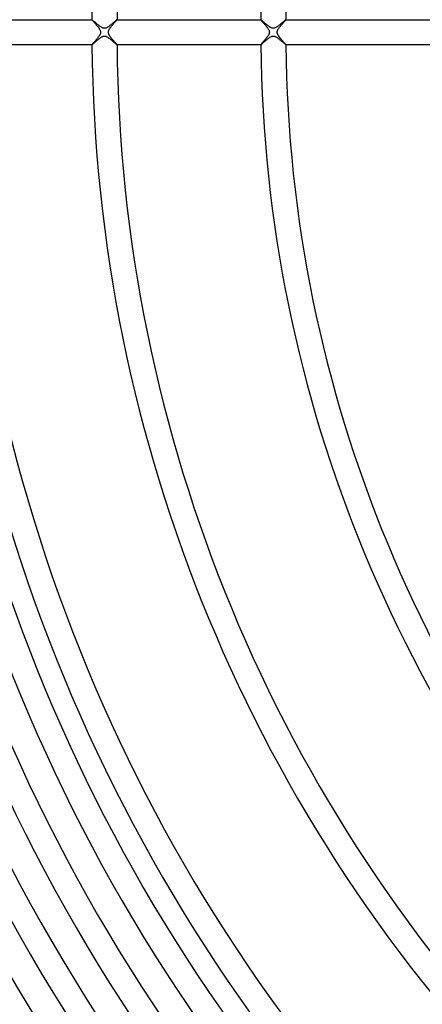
# Model space of a CAD drawing. Header units: millimetres. Extents: x -485 to 485, y -485 to 485.
# Tile 36 of 110: x -257 to -192, y -156 to 2. Entities that reach past the tile are written whole.
import ezdxf

# ---------------------------------------------------------------- set-up
doc = ezdxf.new("R2010")
doc.units = ezdxf.units.MM
doc.layers.add('HIDDEN', color=7, linetype='Continuous')
doc.layers.add('THICK', color=7, linetype='Continuous')

msp = doc.modelspace()

# ---------------------------------------------------------------- linework, layer by layer
at = {"layer": 'HIDDEN'}
for p, q in [((-244.99, 2), (-244.99, 2)), ((-244.99, 2), (-244.99, 2)), ((-244.99, 2), (-244.99, 2)), ((-244.99, 2), (-244.99, 2)), ((-244.99, 2), (-244.99, 2)), ((-244.99, 2), (-244.99, 2)), ((-244.99, 2), (-244.99, 1.99)), ((-244.99, 1.99), (-244.98, 1.98)), ((-244.98, 1.98), (-244.97, 1.96)), ((-244.97, 1.96), (-244.95, 1.93)), ((-244.95, 1.93), (-244.93, 1.91)), ((-244.93, 1.91), (-244.9, 1.87)), ((-244.9, 1.87), (-244.87, 1.83)), ((-244.87, 1.83), (-244.83, 1.79)), ((-244.83, 1.79), (-244.79, 1.75)), ((-244.79, 1.75), (-244.75, 1.7)), ((-244.75, 1.7), (-244.7, 1.64)), ((-244.7, 1.64), (-244.65, 1.59)), ((-244.65, 1.59), (-244.6, 1.53)), ((-241.38, 1.54), (-241.33, 1.6)), ((-241.33, 1.6), (-241.28, 1.65)), ((-241.28, 1.65), (-241.23, 1.7)), ((-241.23, 1.7), (-241.19, 1.75)), ((-241.19, 1.75), (-241.15, 1.79)), ((-241.15, 1.79), (-241.12, 1.84)), ((-241.12, 1.84), (-241.09, 1.87)), ((-241.09, 1.87), (-241.06, 1.91)), ((-241.06, 1.91), (-241.03, 1.93)), ((-241.03, 1.93), (-241.02, 1.96)), ((-241.02, 1.96), (-241, 1.98)), ((-241, 1.98), (-240.99, 1.99)), ((-240.99, 2), (-240.99, 2)), ((-240.99, 2), (-240.99, 2)), ((-240.99, 2), (-240.99, 2)), ((-240.99, 2), (-240.99, 2)), ((-240.99, 2), (-240.99, 2)), ((-240.99, 2), (-240.99, 2)), ((-240.99, 1.99), (-240.99, 2)), ((-217.99, 2), (-217.99, 2)), ((-217.99, 2), (-217.99, 2)), ((-217.99, 2), (-217.99, 2)), ((-217.99, 2), (-217.99, 2)), ((-217.99, 2), (-217.99, 2)), ((-217.99, 2), (-217.99, 2)), ((-217.99, 2), (-217.99, 1.99)), ((-217.99, 1.99), (-217.98, 1.97)), ((-217.98, 1.97), (-217.96, 1.95)), ((-217.96, 1.95), (-217.93, 1.91)), ((-217.93, 1.91), (-217.9, 1.88)), ((-217.9, 1.88), (-217.87, 1.83)), ((-217.87, 1.83), (-217.82, 1.78)), ((-217.82, 1.78), (-217.78, 1.73)), ((-217.78, 1.73), (-217.72, 1.67)), ((-217.72, 1.67), (-217.67, 1.6)), ((-217.67, 1.6), (-217.61, 1.53)), ((-214.37, 1.54), (-214.32, 1.6)), ((-214.32, 1.6), (-214.27, 1.66)), ((-214.27, 1.66), (-214.22, 1.72)), ((-214.22, 1.72), (-214.18, 1.77)), ((-214.18, 1.77), (-214.14, 1.81)), ((-214.14, 1.81), (-214.1, 1.86)), ((-214.1, 1.86), (-214.07, 1.89)), ((-214.07, 1.89), (-214.04, 1.93)), ((-214.04, 1.93), (-214.02, 1.95)), ((-214.02, 1.95), (-214, 1.97)), ((-214, 1.97), (-213.99, 1.99)), ((-213.99, 2), (-213.99, 2)), ((-213.99, 2), (-213.99, 2)), ((-213.99, 2), (-213.99, 2)), ((-213.99, 2), (-213.99, 2)), ((-213.99, 2), (-213.99, 2)), ((-213.99, 2), (-213.99, 2)), ((-213.99, 1.99), (-213.99, 2)), ((-244.6, 1.53), (-244.55, 1.47)), ((-244.55, 1.47), (-244.49, 1.4)), ((-244.49, 1.4), (-244.44, 1.34)), ((-244.44, 1.34), (-244.38, 1.27)), ((-244.38, 1.27), (-244.32, 1.2)), ((-244.32, 1.2), (-244.26, 1.13)), ((-244.26, 1.13), (-244.2, 1.05)), ((-244.2, 1.05), (-244.14, 0.98)), ((-244.14, 0.98), (-244.08, 0.91)), ((-244.08, 0.91), (-244.03, 0.84)), ((-244.03, 0.84), (-243.97, 0.77)), ((-243.97, 0.77), (-243.92, 0.7)), ((-243.92, 0.7), (-243.87, 0.63)), ((-243.87, 0.63), (-243.83, 0.56)), ((-243.83, 0.56), (-243.79, 0.49)), ((-243.79, 0.49), (-243.75, 0.43)), ((-243.75, 0.43), (-243.71, 0.35)), ((-243.71, 0.35), (-243.68, 0.27)), ((-243.68, 0.27), (-243.65, 0.18)), ((-243.65, 0.18), (-243.63, 0.09)), ((-243.63, 0.09), (-243.62, 0)), ((-243.62, 0), (-243.63, -0.1)), ((-242.38, 0), (-242.37, 0.1)), ((-242.37, -0.09), (-242.38, 0)), ((-242.37, 0.1), (-242.35, 0.19)), ((-242.35, 0.19), (-242.32, 0.29)), ((-242.32, 0.29), (-242.28, 0.37)), ((-242.28, 0.37), (-242.24, 0.45)), ((-242.24, 0.45), (-242.19, 0.52)), ((-242.19, 0.52), (-242.15, 0.59)), ((-242.15, 0.59), (-242.11, 0.66)), ((-242.11, 0.66), (-242.06, 0.73)), ((-242.06, 0.73), (-242, 0.8)), ((-242, 0.8), (-241.95, 0.87)), ((-241.95, 0.87), (-241.89, 0.94)), ((-241.89, 0.94), (-241.83, 1.01)), ((-241.83, 1.01), (-241.77, 1.08)), ((-241.77, 1.08), (-241.71, 1.15)), ((-241.71, 1.15), (-241.65, 1.22)), ((-241.65, 1.22), (-241.6, 1.29)), ((-241.6, 1.29), (-241.54, 1.36)), ((-241.54, 1.36), (-241.48, 1.42)), ((-241.48, 1.42), (-241.43, 1.48)), ((-241.43, 1.48), (-241.38, 1.54)), ((-217.61, 1.53), (-217.54, 1.46)), ((-217.54, 1.46), (-217.48, 1.39)), ((-217.48, 1.39), (-217.41, 1.31)), ((-217.41, 1.31), (-217.34, 1.23)), ((-217.34, 1.23), (-217.27, 1.14)), ((-217.27, 1.14), (-217.2, 1.05)), ((-217.2, 1.05), (-217.13, 0.97)), ((-217.13, 0.97), (-217.06, 0.88)), ((-217.06, 0.88), (-216.99, 0.79)), ((-216.99, 0.79), (-216.92, 0.7)), ((-216.92, 0.7), (-216.86, 0.61)), ((-216.86, 0.61), (-216.81, 0.53)), ((-216.81, 0.53), (-216.76, 0.44)), ((-216.76, 0.44), (-216.72, 0.36)), ((-216.72, 0.36), (-216.68, 0.28)), ((-216.68, 0.28), (-216.66, 0.2)), ((-216.66, 0.2), (-216.64, 0.13)), ((-216.64, 0.13), (-216.63, 0.07)), ((-216.63, 0.07), (-216.62, 0)), ((-216.62, 0), (-216.63, -0.06)), ((-215.38, 0), (-215.37, 0.07)), ((-215.37, -0.09), (-215.38, 0)), ((-215.37, 0.07), (-215.36, 0.15)), ((-215.36, 0.15), (-215.34, 0.22)), ((-215.34, 0.22), (-215.31, 0.29)), ((-215.31, 0.29), (-215.28, 0.36)), ((-215.28, 0.36), (-215.25, 0.43)), ((-215.25, 0.43), (-215.21, 0.5)), ((-215.21, 0.5), (-215.16, 0.57)), ((-215.16, 0.57), (-215.12, 0.64)), ((-215.12, 0.64), (-215.07, 0.71)), ((-215.07, 0.71), (-215.02, 0.78)), ((-215.02, 0.78), (-214.96, 0.85)), ((-214.96, 0.85), (-214.91, 0.92)), ((-214.91, 0.92), (-214.85, 0.99)), ((-214.85, 0.99), (-214.79, 1.06)), ((-214.79, 1.06), (-214.73, 1.13)), ((-214.73, 1.13), (-214.67, 1.21)), ((-214.67, 1.21), (-214.61, 1.28)), ((-214.61, 1.28), (-214.55, 1.35)), ((-214.55, 1.35), (-214.49, 1.41)), ((-214.49, 1.41), (-214.43, 1.48)), ((-214.43, 1.48), (-214.37, 1.54)), ((-244.61, -1.54), (-244.66, -1.6)), ((-244.56, -1.48), (-244.61, -1.54)), ((-244.51, -1.42), (-244.56, -1.48)), ((-244.45, -1.36), (-244.51, -1.42)), ((-244.4, -1.29), (-244.45, -1.36)), ((-244.34, -1.23), (-244.4, -1.29)), ((-244.28, -1.16), (-244.34, -1.23)), ((-244.22, -1.09), (-244.28, -1.16)), ((-244.17, -1.01), (-244.22, -1.09)), ((-244.11, -0.94), (-244.17, -1.01)), ((-244.05, -0.87), (-244.11, -0.94)), ((-243.99, -0.8), (-244.05, -0.87)), ((-243.94, -0.73), (-243.99, -0.8)), ((-243.89, -0.66), (-243.94, -0.73)), ((-243.85, -0.59), (-243.89, -0.66)), ((-243.8, -0.52), (-243.85, -0.59)), ((-243.76, -0.45), (-243.8, -0.52)), ((-243.72, -0.37), (-243.76, -0.45)), ((-243.68, -0.29), (-243.72, -0.37)), ((-243.65, -0.19), (-243.68, -0.29)), ((-243.63, -0.1), (-243.65, -0.19)), ((-242.35, -0.18), (-242.37, -0.09)), ((-242.32, -0.27), (-242.35, -0.18)), ((-242.29, -0.35), (-242.32, -0.27)), ((-242.25, -0.43), (-242.29, -0.35)), ((-242.21, -0.49), (-242.25, -0.43)), ((-242.17, -0.56), (-242.21, -0.49)), ((-242.12, -0.63), (-242.17, -0.56)), ((-242.08, -0.7), (-242.12, -0.63)), ((-242.02, -0.77), (-242.08, -0.7)), ((-241.97, -0.84), (-242.02, -0.77)), ((-241.91, -0.91), (-241.97, -0.84)), ((-241.86, -0.98), (-241.91, -0.91)), ((-241.8, -1.06), (-241.86, -0.98)), ((-241.74, -1.13), (-241.8, -1.06)), ((-241.68, -1.2), (-241.74, -1.13)), ((-241.62, -1.27), (-241.68, -1.2)), ((-241.56, -1.34), (-241.62, -1.27)), ((-241.5, -1.4), (-241.56, -1.34)), ((-241.44, -1.47), (-241.5, -1.4)), ((-241.39, -1.53), (-241.44, -1.47)), ((-241.33, -1.59), (-241.39, -1.53)), ((-217.61, -1.54), (-217.66, -1.6)), ((-217.55, -1.47), (-217.61, -1.54)), ((-217.5, -1.41), (-217.55, -1.47)), ((-217.44, -1.34), (-217.5, -1.41)), ((-217.37, -1.26), (-217.44, -1.34)), ((-217.31, -1.19), (-217.37, -1.26)), ((-217.25, -1.12), (-217.31, -1.19)), ((-217.19, -1.05), (-217.25, -1.12)), ((-217.13, -0.97), (-217.19, -1.05)), ((-217.07, -0.9), (-217.13, -0.97)), ((-217.02, -0.83), (-217.07, -0.9)), ((-216.96, -0.76), (-217.02, -0.83)), ((-216.91, -0.69), (-216.96, -0.76)), ((-216.87, -0.62), (-216.91, -0.69)), ((-216.82, -0.55), (-216.87, -0.62)), ((-216.78, -0.47), (-216.82, -0.55)), ((-216.74, -0.4), (-216.78, -0.47)), ((-216.7, -0.32), (-216.74, -0.4)), ((-216.67, -0.25), (-216.7, -0.32)), ((-216.65, -0.18), (-216.67, -0.25)), ((-216.64, -0.12), (-216.65, -0.18)), ((-216.63, -0.06), (-216.64, -0.12)), ((-215.35, -0.17), (-215.37, -0.09)), ((-215.33, -0.25), (-215.35, -0.17)), ((-215.3, -0.33), (-215.33, -0.25)), ((-215.26, -0.4), (-215.3, -0.33)), ((-215.22, -0.47), (-215.26, -0.4)), ((-215.18, -0.54), (-215.22, -0.47)), ((-215.14, -0.61), (-215.18, -0.54)), ((-215.09, -0.68), (-215.14, -0.61)), ((-215.04, -0.75), (-215.09, -0.68)), ((-214.99, -0.82), (-215.04, -0.75)), ((-214.93, -0.89), (-214.99, -0.82)), ((-214.87, -0.96), (-214.93, -0.89)), ((-214.81, -1.04), (-214.87, -0.96)), ((-214.75, -1.11), (-214.81, -1.04)), ((-214.69, -1.18), (-214.75, -1.11)), ((-214.63, -1.25), (-214.69, -1.18)), ((-214.57, -1.32), (-214.63, -1.25)), ((-214.51, -1.39), (-214.57, -1.32)), ((-214.45, -1.45), (-214.51, -1.39)), ((-214.4, -1.52), (-214.45, -1.45)), ((-214.34, -1.58), (-214.4, -1.52)), ((-244.98, -1.98), (-244.99, -1.99)), ((-244.99, -1.99), (-244.99, -2)), ((-244.99, -2), (-244.99, -2)), ((-244.99, -2), (-244.99, -2)), ((-244.99, -2), (-244.99, -2)), ((-244.99, -2), (-244.99, -2)), ((-244.99, -2), (-244.99, -2)), ((-244.99, -2), (-244.99, -2)), ((-244.97, -1.96), (-244.98, -1.98)), ((-244.95, -1.93), (-244.97, -1.96)), ((-244.93, -1.91), (-244.95, -1.93)), ((-244.9, -1.87), (-244.93, -1.91)), ((-244.87, -1.84), (-244.9, -1.87)), ((-244.83, -1.8), (-244.87, -1.84)), ((-244.8, -1.75), (-244.83, -1.8)), ((-244.76, -1.7), (-244.8, -1.75)), ((-244.71, -1.65), (-244.76, -1.7)), ((-244.66, -1.6), (-244.71, -1.65)), ((-241.29, -1.64), (-241.33, -1.59)), ((-241.24, -1.7), (-241.29, -1.64)), ((-241.2, -1.75), (-241.24, -1.7)), ((-241.15, -1.79), (-241.2, -1.75)), ((-241.12, -1.83), (-241.15, -1.79)), ((-241.09, -1.87), (-241.12, -1.83)), ((-241.06, -1.91), (-241.09, -1.87)), ((-241.03, -1.93), (-241.06, -1.91)), ((-241.02, -1.96), (-241.03, -1.93)), ((-241, -1.98), (-241.02, -1.96)), ((-240.99, -1.99), (-241, -1.98)), ((-240.99, -2), (-240.99, -1.99)), ((-240.99, -2), (-240.99, -2)), ((-240.99, -2), (-240.99, -2)), ((-240.99, -2), (-240.99, -2)), ((-240.99, -2), (-240.99, -2)), ((-240.99, -2), (-240.99, -2)), ((-240.99, -2), (-240.99, -2)), ((-217.98, -1.97), (-217.99, -1.99)), ((-217.99, -1.99), (-217.99, -2)), ((-217.99, -2), (-217.99, -2)), ((-217.99, -2), (-217.99, -2)), ((-217.99, -2), (-217.99, -2)), ((-217.99, -2), (-217.99, -2)), ((-217.99, -2), (-217.99, -2)), ((-217.99, -2), (-217.99, -2)), ((-217.96, -1.95), (-217.98, -1.97)), ((-217.94, -1.92), (-217.96, -1.95)), ((-217.92, -1.89), (-217.94, -1.92)), ((-217.88, -1.85), (-217.92, -1.89)), ((-217.85, -1.81), (-217.88, -1.85)), ((-217.81, -1.76), (-217.85, -1.81)), ((-217.76, -1.71), (-217.81, -1.76)), ((-217.71, -1.66), (-217.76, -1.71)), ((-217.66, -1.6), (-217.71, -1.66)), ((-214.29, -1.64), (-214.34, -1.58)), ((-214.24, -1.69), (-214.29, -1.64)), ((-214.2, -1.74), (-214.24, -1.69)), ((-214.16, -1.79), (-214.2, -1.74)), ((-214.12, -1.83), (-214.16, -1.79)), ((-214.09, -1.87), (-214.12, -1.83)), ((-214.06, -1.9), (-214.09, -1.87)), ((-214.03, -1.93), (-214.06, -1.9)), ((-214.02, -1.96), (-214.03, -1.93)), ((-214, -1.98), (-214.02, -1.96)), ((-213.99, -1.99), (-214, -1.98)), ((-213.99, -2), (-213.99, -1.99)), ((-213.99, -2), (-213.99, -2)), ((-213.99, -2), (-213.99, -2)), ((-213.99, -2), (-213.99, -2)), ((-213.99, -2), (-213.99, -2)), ((-213.99, -2), (-213.99, -2)), ((-213.99, -2), (-213.99, -2))]:
    msp.add_line(p, q, dxfattribs=at)
at = {"layer": 'THICK'}
for p, q in [((-265.99, 2), (-244.99, 2)), ((-244.98, 2), (-244.99, 2)), ((-244.96, 1.98), (-244.98, 2)), ((-244.93, 1.96), (-244.96, 1.98)), ((-244.89, 1.93), (-244.93, 1.96)), ((-244.84, 1.89), (-244.89, 1.93)), ((-244.79, 1.84), (-244.84, 1.89)), ((-244.73, 1.79), (-244.79, 1.84)), ((-244.66, 1.73), (-244.73, 1.79)), ((-244.59, 1.67), (-244.66, 1.73)), ((-244.51, 1.6), (-244.59, 1.67)), ((-244.43, 1.53), (-244.51, 1.6)), ((-241.47, 1.6), (-241.56, 1.53)), ((-241.4, 1.67), (-241.47, 1.6)), ((-241.32, 1.73), (-241.4, 1.67)), ((-241.26, 1.79), (-241.32, 1.73)), ((-241.2, 1.84), (-241.26, 1.79)), ((-241.14, 1.89), (-241.2, 1.84)), ((-241.1, 1.93), (-241.14, 1.89)), ((-241.06, 1.96), (-241.1, 1.93)), ((-241.03, 1.98), (-241.06, 1.96)), ((-241.01, 2), (-241.03, 1.98)), ((-240.99, 2), (-241.01, 2)), ((-240.99, 2), (-217.99, 2)), ((-217.98, 2), (-217.99, 2)), ((-217.97, 1.99), (-217.98, 2)), ((-217.95, 1.98), (-217.97, 1.99)), ((-217.93, 1.96), (-217.95, 1.98)), ((-217.9, 1.94), (-217.93, 1.96)), ((-217.87, 1.91), (-217.9, 1.94)), ((-217.83, 1.88), (-217.87, 1.91)), ((-217.79, 1.84), (-217.83, 1.88)), ((-217.75, 1.8), (-217.79, 1.84)), ((-217.7, 1.76), (-217.75, 1.8)), ((-217.65, 1.72), (-217.7, 1.76)), ((-217.59, 1.67), (-217.65, 1.72)), ((-217.54, 1.62), (-217.59, 1.67)), ((-217.48, 1.57), (-217.54, 1.62)), ((-214.42, 1.64), (-214.51, 1.57)), ((-214.35, 1.71), (-214.42, 1.64)), ((-214.28, 1.77), (-214.35, 1.71)), ((-214.21, 1.83), (-214.28, 1.77)), ((-214.15, 1.88), (-214.21, 1.83)), ((-214.1, 1.92), (-214.15, 1.88)), ((-214.06, 1.96), (-214.1, 1.92)), ((-214.03, 1.98), (-214.06, 1.96)), ((-214.01, 1.99), (-214.03, 1.98)), ((-213.99, 2), (-214.01, 1.99)), ((-213.99, 2), (-190.99, 2)), ((-244.35, 1.46), (-244.43, 1.53)), ((-244.27, 1.38), (-244.35, 1.46)), ((-244.18, 1.31), (-244.27, 1.38)), ((-244.1, 1.24), (-244.18, 1.31)), ((-244.01, 1.16), (-244.1, 1.24)), ((-243.92, 1.09), (-244.01, 1.16)), ((-243.83, 1.02), (-243.92, 1.09)), ((-243.74, 0.96), (-243.83, 1.02)), ((-243.66, 0.9), (-243.74, 0.96)), ((-243.57, 0.84), (-243.66, 0.9)), ((-243.49, 0.79), (-243.57, 0.84)), ((-243.4, 0.74), (-243.49, 0.79)), ((-243.32, 0.7), (-243.4, 0.74)), ((-243.25, 0.67), (-243.32, 0.7)), ((-243.19, 0.65), (-243.25, 0.67)), ((-243.13, 0.64), (-243.19, 0.65)), ((-243.08, 0.63), (-243.13, 0.64)), ((-243.03, 0.63), (-243.08, 0.63)), ((-242.97, 0.63), (-243.03, 0.63)), ((-242.92, 0.63), (-242.97, 0.63)), ((-242.87, 0.64), (-242.92, 0.63)), ((-242.81, 0.65), (-242.87, 0.64)), ((-242.74, 0.67), (-242.81, 0.65)), ((-242.67, 0.7), (-242.74, 0.67)), ((-242.59, 0.74), (-242.67, 0.7)), ((-242.5, 0.79), (-242.59, 0.74)), ((-242.41, 0.85), (-242.5, 0.79)), ((-242.31, 0.91), (-242.41, 0.85)), ((-242.22, 0.98), (-242.31, 0.91)), ((-242.12, 1.06), (-242.22, 0.98)), ((-242.02, 1.13), (-242.12, 1.06)), ((-241.93, 1.21), (-242.02, 1.13)), ((-241.83, 1.3), (-241.93, 1.21)), ((-241.73, 1.38), (-241.83, 1.3)), ((-241.64, 1.45), (-241.73, 1.38)), ((-241.56, 1.53), (-241.64, 1.45)), ((-217.42, 1.52), (-217.48, 1.57)), ((-217.36, 1.46), (-217.42, 1.52)), ((-217.29, 1.4), (-217.36, 1.46)), ((-217.22, 1.35), (-217.29, 1.4)), ((-217.16, 1.29), (-217.22, 1.35)), ((-217.09, 1.23), (-217.16, 1.29)), ((-217.02, 1.17), (-217.09, 1.23)), ((-216.94, 1.11), (-217.02, 1.17)), ((-216.87, 1.06), (-216.94, 1.11)), ((-216.8, 1), (-216.87, 1.06)), ((-216.74, 0.95), (-216.8, 1)), ((-216.67, 0.9), (-216.74, 0.95)), ((-216.6, 0.86), (-216.67, 0.9)), ((-216.54, 0.81), (-216.6, 0.86)), ((-216.47, 0.78), (-216.54, 0.81)), ((-216.4, 0.74), (-216.47, 0.78)), ((-216.33, 0.7), (-216.4, 0.74)), ((-216.26, 0.67), (-216.33, 0.7)), ((-216.19, 0.65), (-216.26, 0.67)), ((-216.11, 0.63), (-216.19, 0.65)), ((-216.04, 0.63), (-216.11, 0.63)), ((-215.96, 0.63), (-216.04, 0.63)), ((-215.88, 0.64), (-215.96, 0.63)), ((-215.8, 0.65), (-215.88, 0.64)), ((-215.71, 0.69), (-215.8, 0.65)), ((-215.62, 0.73), (-215.71, 0.69)), ((-215.53, 0.78), (-215.62, 0.73)), ((-215.43, 0.83), (-215.53, 0.78)), ((-215.34, 0.89), (-215.43, 0.83)), ((-215.25, 0.96), (-215.34, 0.89)), ((-215.16, 1.03), (-215.25, 0.96)), ((-215.06, 1.1), (-215.16, 1.03)), ((-214.97, 1.18), (-215.06, 1.1)), ((-214.87, 1.26), (-214.97, 1.18)), ((-214.78, 1.34), (-214.87, 1.26)), ((-214.69, 1.42), (-214.78, 1.34)), ((-214.59, 1.5), (-214.69, 1.42)), ((-214.51, 1.57), (-214.59, 1.5)), ((-244.52, -1.6), (-244.44, -1.53)), ((-244.44, -1.53), (-244.35, -1.46)), ((-244.35, -1.46), (-244.26, -1.38)), ((-244.26, -1.38), (-244.17, -1.3)), ((-244.17, -1.3), (-244.08, -1.22)), ((-244.08, -1.22), (-243.99, -1.15)), ((-243.99, -1.15), (-243.89, -1.07)), ((-243.89, -1.07), (-243.8, -1)), ((-243.8, -1), (-243.71, -0.93)), ((-243.71, -0.93), (-243.61, -0.87)), ((-243.61, -0.87), (-243.52, -0.81)), ((-243.52, -0.81), (-243.44, -0.76)), ((-243.44, -0.76), (-243.36, -0.71)), ((-243.36, -0.71), (-243.28, -0.68)), ((-243.28, -0.68), (-243.21, -0.66)), ((-243.21, -0.66), (-243.15, -0.64)), ((-243.15, -0.64), (-243.1, -0.63)), ((-243.1, -0.63), (-243.05, -0.63)), ((-243.05, -0.63), (-243, -0.62)), ((-243, -0.62), (-242.95, -0.63)), ((-242.95, -0.63), (-242.89, -0.63)), ((-242.89, -0.63), (-242.84, -0.64)), ((-242.84, -0.64), (-242.78, -0.66)), ((-242.78, -0.66), (-242.72, -0.68)), ((-242.72, -0.68), (-242.64, -0.72)), ((-242.64, -0.72), (-242.56, -0.76)), ((-242.56, -0.76), (-242.47, -0.81)), ((-242.47, -0.81), (-242.38, -0.86)), ((-242.38, -0.86), (-242.29, -0.93)), ((-242.29, -0.93), (-242.2, -0.99)), ((-242.2, -0.99), (-242.11, -1.06)), ((-242.11, -1.06), (-242.02, -1.14)), ((-242.02, -1.14), (-241.93, -1.21)), ((-241.93, -1.21), (-241.84, -1.28)), ((-241.84, -1.28), (-241.75, -1.36)), ((-241.75, -1.36), (-241.66, -1.44)), ((-241.66, -1.44), (-241.58, -1.51)), ((-241.58, -1.51), (-241.5, -1.58)), ((-217.52, -1.61), (-217.44, -1.54)), ((-217.44, -1.54), (-217.36, -1.46)), ((-217.36, -1.46), (-217.27, -1.39)), ((-217.27, -1.39), (-217.18, -1.31)), ((-217.18, -1.31), (-217.09, -1.23)), ((-217.09, -1.23), (-216.99, -1.15)), ((-216.99, -1.15), (-216.9, -1.08)), ((-216.9, -1.08), (-216.81, -1.01)), ((-216.81, -1.01), (-216.72, -0.94)), ((-216.72, -0.94), (-216.63, -0.87)), ((-216.63, -0.87), (-216.54, -0.82)), ((-216.54, -0.82), (-216.45, -0.76)), ((-216.45, -0.76), (-216.37, -0.72)), ((-216.37, -0.72), (-216.29, -0.69)), ((-216.29, -0.69), (-216.23, -0.66)), ((-216.23, -0.66), (-216.16, -0.64)), ((-216.16, -0.64), (-216.11, -0.63)), ((-216.11, -0.63), (-216.06, -0.63)), ((-216.06, -0.63), (-216.01, -0.62)), ((-216.01, -0.62), (-215.95, -0.63)), ((-215.95, -0.63), (-215.9, -0.63)), ((-215.9, -0.63), (-215.85, -0.64)), ((-215.85, -0.64), (-215.79, -0.66)), ((-215.79, -0.66), (-215.72, -0.68)), ((-215.72, -0.68), (-215.65, -0.71)), ((-215.65, -0.71), (-215.57, -0.75)), ((-215.57, -0.75), (-215.48, -0.8)), ((-215.48, -0.8), (-215.39, -0.86)), ((-215.39, -0.86), (-215.3, -0.92)), ((-215.3, -0.92), (-215.21, -0.99)), ((-215.21, -0.99), (-215.12, -1.06)), ((-215.12, -1.06), (-215.03, -1.13)), ((-215.03, -1.13), (-214.94, -1.21)), ((-214.94, -1.21), (-214.85, -1.28)), ((-214.85, -1.28), (-214.76, -1.36)), ((-214.76, -1.36), (-214.67, -1.43)), ((-214.67, -1.43), (-214.58, -1.51)), ((-214.58, -1.51), (-214.5, -1.58)), ((-244.99, -2), (-265.99, -2)), ((-244.99, -2), (-244.98, -2)), ((-244.98, -2), (-244.96, -1.98)), ((-244.96, -1.98), (-244.93, -1.96)), ((-244.93, -1.96), (-244.89, -1.93)), ((-244.89, -1.93), (-244.85, -1.89)), ((-244.85, -1.89), (-244.79, -1.84)), ((-244.79, -1.84), (-244.73, -1.79)), ((-244.73, -1.79), (-244.67, -1.73)), ((-244.67, -1.73), (-244.6, -1.67)), ((-244.6, -1.67), (-244.52, -1.6)), ((-241.5, -1.58), (-241.42, -1.65)), ((-241.42, -1.65), (-241.34, -1.72)), ((-241.34, -1.72), (-241.27, -1.78)), ((-241.27, -1.78), (-241.21, -1.83)), ((-241.21, -1.83), (-241.15, -1.88)), ((-241.15, -1.88), (-241.1, -1.92)), ((-241.1, -1.92), (-241.06, -1.96)), ((-241.06, -1.96), (-241.03, -1.98)), ((-241.03, -1.98), (-241.01, -1.99)), ((-241.01, -1.99), (-240.99, -2)), ((-217.99, -2), (-240.99, -2)), ((-217.99, -2), (-217.98, -2)), ((-217.98, -2), (-217.96, -1.98)), ((-217.96, -1.98), (-217.93, -1.96)), ((-217.93, -1.96), (-217.89, -1.93)), ((-217.89, -1.93), (-217.85, -1.89)), ((-217.85, -1.89), (-217.79, -1.85)), ((-217.79, -1.85), (-217.73, -1.79)), ((-217.73, -1.79), (-217.67, -1.74)), ((-217.67, -1.74), (-217.6, -1.67)), ((-217.6, -1.67), (-217.52, -1.61)), ((-214.5, -1.58), (-214.42, -1.65)), ((-214.42, -1.65), (-214.34, -1.72)), ((-214.34, -1.72), (-214.27, -1.78)), ((-214.27, -1.78), (-214.21, -1.83)), ((-214.21, -1.83), (-214.15, -1.88)), ((-214.15, -1.88), (-214.1, -1.92)), ((-214.1, -1.92), (-214.06, -1.96)), ((-214.06, -1.96), (-214.03, -1.98)), ((-214.03, -1.98), (-214.01, -1.99)), ((-214.01, -1.99), (-213.99, -2)), ((-190.99, -2), (-213.99, -2))]:
    msp.add_line(p, q, dxfattribs=at)
for radius, start, end in [(358.5, 135.2942, 179.7057), (354, 135.3237, 179.6763), (350, 135.3077, 179.6923), (345.5, 135.3317, 179.6683), (341.5, 135.3208, 179.6792), (337, 135.34, 179.66), (333, 135.3336, 179.6664), (328.5, 135.3488, 179.6511), (324.5, 135.3462, 179.6538), (320, 135.3581, 179.6419), (316, 135.3586, 179.6414), (311.5, 135.3679, 179.6321), (307.5, 135.3708, 179.6292), (303, 135.3782, 179.6218), (299, 135.3828, 179.6173), (290.5, 135.3945, 179.6055), (286, 135.4007, 179.5994), (277.5, 135.413, 179.587), (273.5, 135.419, 179.581), (270, 135.4244, 179.5756), (266, 135.4308, 179.5692), (245, 135.4677, 179.5323), (241, 135.4755, 179.5245), (218, 135.5257, 179.4743), (214, 135.5355, 179.4645), (358.5, 180.2943, 224.7058), (354, 180.3237, 224.6763), (350, 180.3077, 224.6923), (345.5, 180.3317, 224.6683), (341.5, 180.3208, 224.6792), (337, 180.34, 224.66), (333, 180.3336, 224.6664), (328.5, 180.3489, 224.6512), (324.5, 180.3462, 224.6538), (320, 180.3581, 224.6419), (316, 180.3586, 224.6414), (311.5, 180.3679, 224.6321), (307.5, 180.3708, 224.6292), (303, 180.3782, 224.6218), (299, 180.3827, 224.6172), (294.5, 180.3891, 224.6109), (290.5, 180.3945, 224.6055), (286, 180.4006, 224.5993), (282, 180.4064, 224.5936), (277.5, 180.413, 224.587), (273.5, 180.419, 224.581), (270, 180.4244, 224.5756), (266, 180.4308, 224.5692), (245, 180.4677, 224.5323), (241, 180.4755, 224.5245), (218, 180.5257, 224.4743), (214, 180.5355, 224.4645)]:
    msp.add_arc((0, 0), radius, start, end, dxfattribs=at)

doc.saveas('drawing.dxf')
